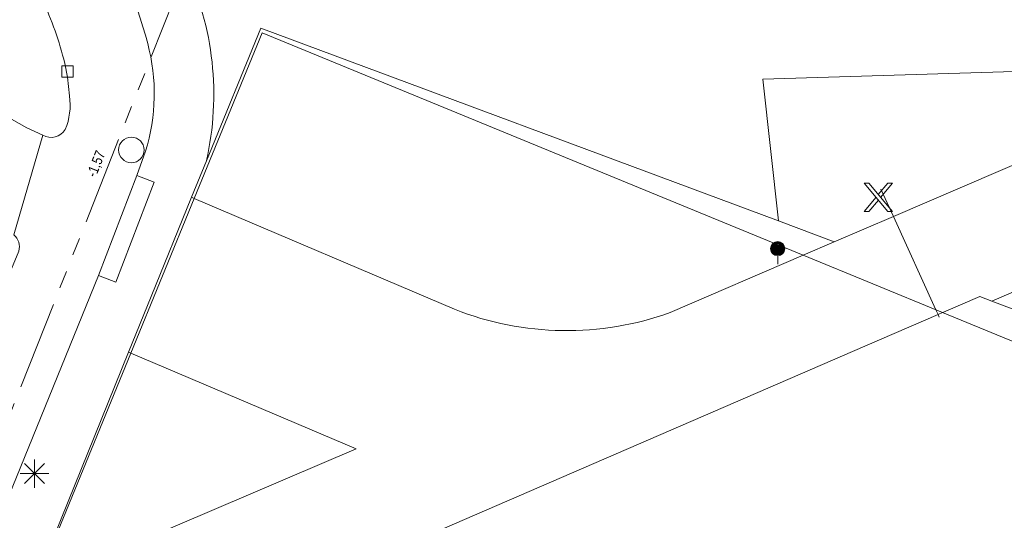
# Model space of a CAD drawing. Header units: millimetres. Extents: x 812 to 183790, y 13 to 580968.
# Tile 44 of 256: x 182453 to 182488, y 580761 to 580779. Entities that reach past the tile are written whole.
import ezdxf

# ---------------------------------------------------------------- set-up
doc = ezdxf.new("R2010")
doc.units = ezdxf.units.MM
doc.header["$LTSCALE"] = 5
doc.linetypes.add('DGN3', pattern=[672.0006, 448.0004, -224.0002])
doc.linetypes.add('PHANTOM2', pattern=[1.25, 0.625, -0.125, 0.125, -0.125, 0.125, -0.125])
for name, color, linetype, lineweight in [('000 BOB eind', 252, 'Continuous', 13), ('047 HEMELWATER AFVOER', 252, 'PHANTOM2', 13), ('hek', 252, 'DGN3', 9), ('inspectie- rioolput', 252, 'Continuous', 9), ('kant verharding', 252, 'Continuous', 9), ('kolk', 252, 'Continuous', 9), ('lichtmast', 252, 'Continuous', 9), ('maaiveld', 6, 'Continuous', 0), ('N-XX-AL-M', 7, 'Continuous', 0), ('overbouw', 252, 'Continuous', 9)]:
    doc.layers.add(name, color=color, linetype=linetype, lineweight=lineweight)
doc.layers.add('drukknoppaal', color=7, linetype='Continuous', lineweight=0, true_color=0xa90061)
doc.layers.add('slagboom', color=7, linetype='Continuous', lineweight=0, true_color=0xe17000)
doc.styles.add('Arial Narrow', font='Arial Narrow.shx')
doc.styles.add('NLCS-ISO-M200-T18', font='txt', dxfattribs={"height": 0.36})
doc.dimstyles.new('NLCS-M200-T18-PIJL_X_L2_H1', dxfattribs={"dimscale": 0.2, "dimtxt": 0.36, "dimasz": 2, "dimexe": 2, "dimexo": 1, "dimgap": 0.7, "dimtad": 1, "dimzin": 0, "dimdsep": 46, "dimtxsty": 'NLCS-ISO-M200-T18', "dimcen": 0, "dimdle": 2, "dimclrd": 256, "dimclre": 256, "dimclrt": 256, "dimadec": 1, "dimazin": 0, "dimtfac": 1, "dimtofl": 0, "dimtmove": 1, "dimatfit": 0, "dimfxl": 2, "dimfxlon": 1, "dimtfillclr": 254, "dimtolj": 1, "dimtzin": 0, "dimlwd": 18, "dimlwe": 18, "dimarcsym": 0})

# ---------------------------------------------------------------- blocks, each defined once
blk = doc.blocks.new('RIOOLP32')
at = {"layer": 'inspectie- rioolput', "color": 251, "linetype": 'Continuous', "lineweight": 0, "true_color": 0x696969}
blk.add_circle((0, 0), 0.9, dxfattribs=at)
blk = doc.blocks.new('SKOLK687')
at = {"layer": 'kolk', "color": 251, "linetype": 'Continuous', "lineweight": 0, "true_color": 0x696969, "flags": 128}
blk.add_lwpolyline([(-0.2, 0.4), (0.2, 0.4), (0.2, 0), (-0.2, 0), (-0.2, 0.4)], dxfattribs=at)
blk = doc.blocks.new('SLAGB6')
at = {"layer": 'slagboom', "color": 251, "linetype": 'Continuous', "lineweight": 0, "true_color": 0x696969}
for p, q in [((-0.5, 0.5), (0.337, -0.5)), ((-0.5, 0.5), (-0.338, 0.5)), ((-0.338, 0.5), (0.498, -0.5)), ((-0.001, 0.096), (0.337, 0.5)), ((0.081, -0.001), (0.5, 0.5)), ((0.337, 0.5), (0.5, 0.5)), ((-0.5, -0.5), (-0.082, 0)), ((-0.337, -0.5), (0, -0.097)), ((-0.5, -0.5), (-0.337, -0.5)), ((0.337, -0.5), (0.498, -0.5))]:
    blk.add_line(p, q, dxfattribs=at)
blk = doc.blocks.new('DRUKP5')
at = {"layer": 'drukknoppaal', "color": 251, "linetype": 'Continuous', "lineweight": 0, "true_color": 0x696969}
blk.add_line((0, -0.3), (0, 0), dxfattribs=at)
for radius in [0.25, 0.225, 0.2, 0.175, 0.15, 0.125, 0.1, 0.075, 0.05, 0.025]:
    blk.add_circle((0, 0.25), radius, dxfattribs=at)
blk = doc.blocks.new('LANTP544')
at = {"layer": 'lichtmast', "color": 251, "linetype": 'Continuous', "lineweight": 0, "true_color": 0x696969}
for p, q in [((0.354, -0.354), (-0.354, 0.354)), ((-0.354, -0.354), (0.354, 0.354)), ((0, -0.5), (0, 0.5)), ((-0.5, 0), (0.5, 0.001))]:
    blk.add_line(p, q, dxfattribs=at)
blk = doc.blocks.new('*D6738')
at = {"layer": 'Defpoints', "color": 0, "transparency": 16777216}
for p in [(182463.185, 580794.899), (182467.399, 580778.117)]:
    blk.add_point(p, dxfattribs=at)
at = {"layer": 'N-XX-AL-M', "linetype": 'Continuous', "lineweight": 18, "transparency": 16777216}
blk.add_line((182464.177, 580790.949), (182463.282, 580794.511), dxfattribs=at)
at = {"layer": 'N-XX-AL-M', "transparency": 16777216}
blk.add_solid([(182463.347, 580794.527), (182463.218, 580794.495), (182463.185, 580794.899)], dxfattribs=at)
at = {"layer": 'N-XX-AL-M', "transparency": 16777216, "insert": (182464.3, 580791.774), "char_height": 0.36, "attachment_point": 5, "rotation": 284.0962, "style": 'NLCS-ISO-M200-T18'}
blk.add_mtext('\\A1;R17.30', dxfattribs=at)

msp = doc.modelspace()

# ---------------------------------------------------------------- linework, layer by layer
at = {"layer": '047 HEMELWATER AFVOER', "flags": 128}
msp.add_lwpolyline([(182446.145, 580748.129), (182459.496, 580781.918)], dxfattribs=at)
at = {"layer": 'hek', "color": 251, "linetype": 'DGN3', "lineweight": 0, "true_color": 0x696969}
for points in [[(182483.334, 580772.533), (182483.77, 580771.576)], [(182483.77, 580771.576), (182485.27, 580768.286)], [(182485.27, 580768.286), (182485.346, 580768.12)], [(182485.346, 580768.12), (182485.387, 580768.03)]]:
    msp.add_lwpolyline(points, dxfattribs=at)
at = {"layer": 'kant verharding', "color": 251, "lineweight": 0, "true_color": 0x696969, "flags": 128}
for points in [[(182457.126, 580773.014), (182457.429, 580773.868, 0.141611), (182457.504, 580777.66, 0.069938), (182455.586, 580782.206, -0.120589), (182454.728, 580785.06), (182454.58, 580788.642, -0.200561), (182455.153, 580790.123, -0.019788), (182456.017, 580791.014)], [(182459.572, 580773.535, 0.167047), (182458.829, 580780.366, 0.023744), (182457.243, 580783.658, -0.164256), (182457.087, 580787.542)], [(182451.92, 580783.38, 0.107614), (182453.785, 580779.225, -0.052073), (182454.581, 580776.962), (182454.676, 580776.48), (182454.746, 580775.821, -0.138861), (182454.601, 580774.632, -0.407858), (182453.809, 580774.441, -0.159819), (182450.141, 580777.593)], [(182431.646, 580725.056), (182436.505, 580736.869), (182439.728, 580744.685, -0.042657), (182440.821, 580746.776, -0.037562), (182442.066, 580748.438, -0.049435), (182443.526, 580749.951, -0.740236), (182444.277, 580749.347), (182446.923, 580755.728), (182446.942, 580755.773), (182446.96, 580755.818), (182449.21, 580761.331), (182452.963, 580770.356, 0.304918), (182452.788, 580770.923), (182453.809, 580774.441)], [(182502.2, 580773.89), (182505.573, 580761.667), (182487.243, 580768.594), (182490.343, 580769.931), (182488.717, 580773.7), (182483.77, 580771.576), (182481.683, 580770.68), (182480.595, 580770.208), (182475.914, 580768.194, -0.183241), (182468.312, 580768.303), (182459.14, 580772.206), (182459.043, 580772.248)]]:
    msp.add_lwpolyline(points, format="xyb", dxfattribs=at)
for points in [[(182453.549, 580758.567), (182464.844, 580763.391), (182456.909, 580766.762), (182456.827, 580766.797), (182457.633, 580768.755), (182459.043, 580772.248), (182459.572, 580773.535), (182461.491, 580778.208), (182479.724, 580771.417), (182479.168, 580776.408), (182495.748, 580776.917)], [(182455.771, 580769.497), (182457.126, 580773.014), (182457.732, 580772.78), (182456.377, 580769.263), (182455.771, 580769.497), (182451.138, 580758.113)], [(182479.724, 580771.417), (182481.683, 580770.68)], [(182453.496, 580758.544), (182456.827, 580766.797)]]:
    msp.add_lwpolyline(points, dxfattribs=at)
at = {"layer": 'maaiveld', "color": 251, "lineweight": 0, "true_color": 0x696969, "flags": 128}
for points in [[(182485.538, 580768.203), (182486.816, 580768.757), (182487.243, 580768.594)], [(182482.766, 580767.001), (182485.346, 580768.12), (182485.506, 580768.189)]]:
    msp.add_lwpolyline(points, dxfattribs=at)
at = {"layer": 'maaiveld', "color": 251, "lineweight": 0, "true_color": 0x696969}
for points in [[(182485.506, 580768.189), (182485.538, 580768.203)], [(182482.766, 580767.001), (182457.624, 580756.126)]]:
    msp.add_lwpolyline(points, dxfattribs=at)
at = {"layer": 'overbouw', "color": 251, "lineweight": 0, "true_color": 0x696969}
for points in [[(182461.533, 580778.043), (182459.14, 580772.206)], [(182480.595, 580770.208), (182461.533, 580778.043)], [(182459.14, 580772.206), (182456.909, 580766.762)], [(182485.506, 580768.189), (182480.595, 580770.208)], [(182506.133, 580759.711), (182485.506, 580768.189)], [(182456.909, 580766.762), (182453.549, 580758.567)]]:
    msp.add_lwpolyline(points, dxfattribs=at)

# ---------------------------------------------------------------- block references
at = {"color": 251, "linetype": 'Continuous', "lineweight": 0, "true_color": 0x696969}
for name, p in [('SKOLK687', (182454.676, 580776.48)), ('SLAGB6', (182483.242, 580772.247)), ('DRUKP5', (182479.696, 580770.191)), ('LANTP544', (182453.518, 580762.516))]:
    msp.add_blockref(name, p, dxfattribs=at)
at = {"linetype": 'Continuous', "lineweight": 0, "xscale": 0.5, "yscale": 0.5}
msp.add_blockref('RIOOLP32', (182456.93, 580773.916), dxfattribs=at)

# ---------------------------------------------------------------- texts
at = {"layer": '000 BOB eind', "insert": (182455.711, 580773.416), "char_height": 0.36, "attachment_point": 5, "rotation": 68.182, "line_spacing_factor": 0.6, "style": 'Arial Narrow'}
msp.add_mtext('-1,57', dxfattribs=at)

# ---------------------------------------------------------------- dimensions: what is measured, and where the dimension line sits
at = {"layer": 'N-XX-AL-M'}
dim = msp.add_radius_dim(center=(182467.399, 580778.117), mpoint=(182463.185, 580794.899), dimstyle='NLCS-M200-T18-PIJL_X_L2_H1', dxfattribs=at)
dim.commit()
dim.dimension.update_dxf_attribs({"geometry": '*D6738', "text_midpoint": (182463.989, 580791.696), "dimtype": 164})

doc.saveas('drawing.dxf')
